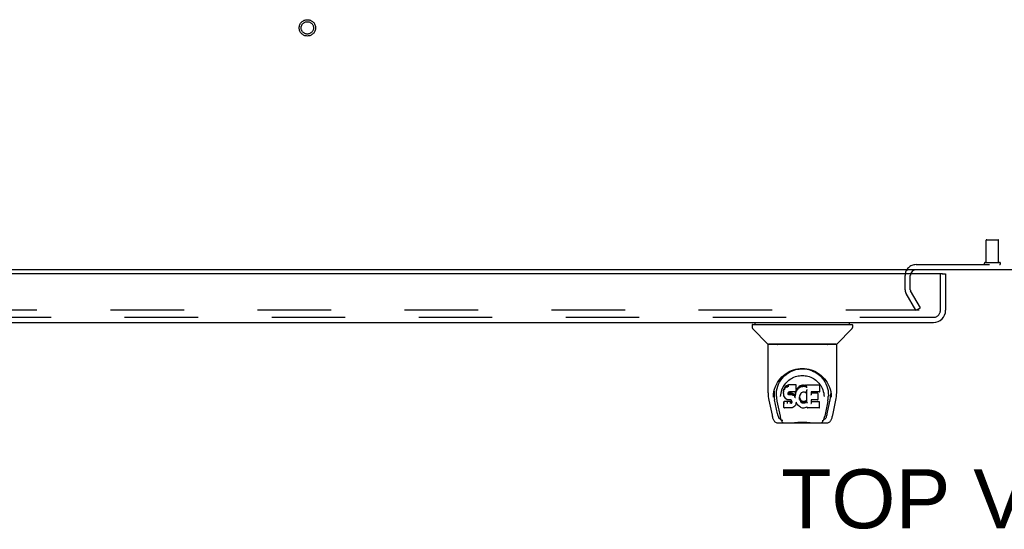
# Model space of a CAD drawing. Header units: inches. Extents: x 0 to 268, y 0 to 174.
# Tile 77 of 88: x 74 to 93, y 136 to 147. Entities that reach past the tile are written whole.
import ezdxf

# ---------------------------------------------------------------- set-up
doc = ezdxf.new("R2010")
doc.units = ezdxf.units.IN
doc.header["$LTSCALE"] = 14.749625
doc.header["$MEASUREMENT"] = 0
doc.linetypes.add('HIDDEN', pattern=[0.2, 0.1, -0.1])
doc.layers.get('0').update_dxf_attribs({"linetype": 'CONTINUOUS'})
for name, color, linetype in [('DEFAULT_2', 8, 'HIDDEN'), ('DIMENSIONS', 7, 'CONTINUOUS'), ('LEFTHAND_DOOR_ASSEMBLY', 7, 'CONTINUOUS')]:
    doc.layers.add(name, color=color, linetype=linetype)
doc.styles.get("Standard").update_dxf_attribs({"font": 'arial.ttf'})

msp = doc.modelspace()

# ---------------------------------------------------------------- linework, layer by layer
at = {"color": 3, "linetype": 'Continuous'}
msp.add_line((131.856, 141.539), (54.21, 141.539), dxfattribs=at)
msp.add_arc((91.502, 141.424), 0.115, 115.2249, 161.7477, dxfattribs=at)
at = {"layer": 'DEFAULT_2', "color": 8, "linetype": 'HIDDEN'}
for p, q in [((92.909, 141.686), (92.909, 142.133)), ((92.919, 142.143), (93.147, 142.143)), ((93.157, 141.686), (93.157, 142.133)), ((91.502, 141.643), (94.564, 141.643)), ((92.891, 141.686), (93.175, 141.686)), ((91.283, 141.135), (91.283, 141.424)), ((91.387, 141.135), (91.387, 141.424)), ((91.498, 140.727), (91.302, 141.067)), ((91.588, 140.779), (91.392, 141.119)), ((91.565, 140.727), (57.115, 140.727)), ((91.498, 140.727), (91.588, 140.779))]:
    msp.add_line(p, q, dxfattribs=at)
for radius in [0.164, 0.124]:
    msp.add_circle((79.29, 146.393), radius, dxfattribs=at)
for centre, radius, start, end in [((92.919, 142.133), 0.01, 90, 180), ((93.147, 142.133), 0.01, 0, 90), ((91.502, 141.424), 0.219, 90, 180), ((92.891, 141.665), 0.0215, 90, 270), ((93.175, 141.665), 0.0215, 270, 90), ((91.502, 141.424), 0.115, 161.7477, 180), ((91.502, 141.424), 0.115, 90, 115.2249), ((91.42, 141.135), 0.137, 180, 210), ((91.42, 141.135), 0.033, 180, 210)]:
    msp.add_arc(centre, radius, start, end, dxfattribs=at)
at = {"layer": 'LEFTHAND_DOOR_ASSEMBLY', "color": 3, "linetype": 'Continuous'}
for p, q in [((92.034, 141.46), (56.2, 141.46)), ((92.096, 141.46), (92.096, 140.728)), ((56.155, 140.481), (91.849, 140.481))]:
    msp.add_line(p, q, dxfattribs=at)
at = {"layer": 'LEFTHAND_DOOR_ASSEMBLY', "color": 8, "linetype": 'HIDDEN'}
for p, q in [((91.992, 140.728), (91.992, 141.46)), ((91.849, 140.585), (56.155, 140.585))]:
    msp.add_line(p, q, dxfattribs=at)
at = {"layer": 'LEFTHAND_DOOR_ASSEMBLY', "color": 7, "linetype": 'Continuous'}
for p, q in [((92.034, 141.46), (92.096, 141.46)), ((88.276, 140.442), (88.276, 140.481)), ((90.166, 140.442), (90.166, 140.481)), ((88.217, 140.434), (88.217, 140.38)), ((88.225, 140.442), (90.217, 140.442)), ((88.523, 140.057), (88.228, 140.352)), ((89.918, 140.057), (90.213, 140.352)), ((90.225, 140.434), (90.225, 140.38)), ((88.532, 139.069), (88.532, 140.033)), ((89.902, 140.04), (88.54, 140.04)), ((89.898, 140.048), (88.544, 140.048)), ((88.606, 140.048), (88.604, 140.044)), ((89.838, 140.044), (89.836, 140.048)), ((89.838, 140.044), (89.838, 140.044)), ((89.91, 139.069), (89.91, 140.033)), ((88.788, 139.324), (88.813, 139.358)), ((88.643, 139.042), (88.651, 139.096)), ((88.653, 139.102), (88.652, 139.048)), ((88.845, 139.122), (88.844, 139.097)), ((88.844, 139.062), (88.844, 139.097)), ((88.85, 139.147), (88.845, 139.122)), ((88.846, 139.087), (88.845, 139.122)), ((88.86, 139.171), (88.85, 139.147)), ((88.851, 139.112), (88.85, 139.147)), ((88.875, 139.193), (88.86, 139.171)), ((88.861, 139.136), (88.86, 139.171)), ((88.885, 139.203), (88.875, 139.193)), ((88.875, 139.157), (88.875, 139.193)), ((88.896, 139.21), (88.885, 139.203)), ((88.885, 139.166), (88.885, 139.203)), ((88.919, 139.221), (88.896, 139.21)), ((88.896, 139.174), (88.896, 139.21)), ((88.945, 139.229), (88.919, 139.221)), ((88.919, 139.184), (88.919, 139.221)), ((88.936, 139.078), (88.934, 139.065)), ((88.935, 139.039), (88.936, 139.074)), ((88.938, 139.082), (88.936, 139.078)), ((88.939, 139.071), (88.936, 139.074)), ((88.941, 139.084), (88.938, 139.081)), ((88.938, 139.035), (88.939, 139.071)), ((88.942, 139.068), (88.939, 139.071)), ((88.952, 139.087), (88.941, 139.084)), ((89.098, 139.229), (88.945, 139.229)), ((88.945, 139.192), (88.945, 139.229)), ((88.945, 139.192), (88.945, 139.191)), ((88.966, 139.088), (88.952, 139.087)), ((88.966, 139.089), (88.966, 139.088)), ((89.079, 139.088), (88.966, 139.088)), ((89.091, 139.089), (89.079, 139.088)), ((89.079, 139.088), (89.079, 139.089)), ((89.085, 139.077), (89.081, 139.055)), ((89.088, 139.089), (89.085, 139.077)), ((89.086, 139.043), (89.085, 139.077)), ((89.095, 139.101), (89.091, 139.09)), ((89.092, 139.065), (89.091, 139.091)), ((89.097, 139.116), (89.095, 139.102)), ((89.095, 139.102), (89.095, 139.101)), ((89.097, 139.194), (89.098, 139.229)), ((89.098, 139.14), (89.097, 139.116)), ((89.1, 139.122), (89.097, 139.113)), ((89.097, 139.116), (89.097, 139.116)), ((89.099, 139.174), (89.098, 139.229)), ((89.098, 139.14), (89.099, 139.174)), ((89.111, 139.142), (89.1, 139.122)), ((89.1, 139.086), (89.1, 139.122)), ((89.124, 139.162), (89.111, 139.142)), ((89.112, 139.107), (89.111, 139.142)), ((89.139, 139.179), (89.124, 139.162)), ((89.125, 139.126), (89.124, 139.162)), ((89.157, 139.196), (89.139, 139.179)), ((89.14, 139.143), (89.139, 139.179)), ((89.176, 139.21), (89.157, 139.196)), ((89.157, 139.16), (89.157, 139.196)), ((89.199, 139.22), (89.176, 139.21)), ((89.177, 139.174), (89.176, 139.21)), ((89.206, 139.074), (89.197, 139.068)), ((89.222, 139.225), (89.199, 139.22)), ((89.199, 139.183), (89.199, 139.22)), ((89.23, 139.084), (89.206, 139.074)), ((89.246, 139.228), (89.222, 139.225)), ((89.222, 139.189), (89.222, 139.225)), ((89.223, 139.187), (89.222, 139.189)), ((89.241, 139.087), (89.23, 139.084)), ((89.252, 139.087), (89.241, 139.087)), ((89.246, 139.228), (89.27, 139.227)), ((89.246, 139.191), (89.246, 139.228)), ((89.246, 139.19), (89.246, 139.191)), ((89.263, 139.084), (89.252, 139.087)), ((89.275, 139.08), (89.263, 139.084)), ((89.283, 139.225), (89.27, 139.227)), ((89.27, 139.19), (89.27, 139.227)), ((89.27, 139.189), (89.27, 139.19)), ((89.296, 139.221), (89.283, 139.225)), ((89.283, 139.189), (89.283, 139.225)), ((89.309, 139.127), (89.293, 139.087)), ((89.295, 139.184), (89.296, 139.221)), ((89.308, 139.213), (89.296, 139.221)), ((89.556, 139.227), (89.307, 139.227)), ((89.308, 139.178), (89.307, 139.227)), ((89.31, 139.128), (89.309, 139.128)), ((89.314, 138.875), (89.309, 139.127)), ((89.311, 139.134), (89.31, 139.132)), ((89.31, 139.132), (89.31, 139.131)), ((89.31, 139.131), (89.31, 139.13)), ((89.31, 139.13), (89.31, 139.129)), ((89.31, 139.129), (89.31, 139.129)), ((89.31, 139.129), (89.31, 139.128)), ((89.31, 139.128), (89.31, 139.128)), ((89.31, 139.128), (89.31, 139.128)), ((89.311, 139.135), (89.311, 139.134)), ((89.556, 139.088), (89.398, 139.088)), ((89.399, 139.088), (89.398, 139.03)), ((89.57, 139.102), (89.572, 139.211)), ((89.572, 139.241), (89.589, 139.217)), ((89.777, 139.147), (89.79, 139.096)), ((89.789, 139.102), (89.789, 139.048)), ((88.547, 138.926), (88.612, 138.62)), ((88.639, 138.984), (88.643, 139.042)), ((88.639, 138.985), (88.639, 138.984)), ((88.72, 138.652), (88.664, 138.929)), ((88.7, 138.995), (88.702, 138.969)), ((88.71, 138.905), (88.773, 138.601)), ((88.785, 138.998), (88.785, 138.998)), ((88.844, 139.062), (88.844, 139.062)), ((88.846, 139.038), (88.844, 139.062)), ((88.846, 139.038), (88.846, 139.037)), ((88.85, 139.013), (88.846, 139.037)), ((88.86, 138.989), (88.85, 139.013)), ((88.85, 139.013), (88.85, 139.013)), ((88.858, 138.896), (88.85, 138.888)), ((88.852, 138.775), (88.85, 138.888)), ((88.92, 138.897), (88.858, 138.896)), ((88.858, 138.86), (88.858, 138.896)), ((88.873, 138.968), (88.86, 138.989)), ((88.86, 138.989), (88.86, 138.989)), ((88.873, 138.968), (88.874, 138.968)), ((88.891, 138.95), (88.874, 138.968)), ((88.912, 138.936), (88.891, 138.95)), ((88.891, 138.95), (88.891, 138.95)), ((88.925, 138.931), (88.912, 138.936)), ((88.912, 138.936), (88.912, 138.936)), ((88.98, 138.897), (88.92, 138.897)), ((88.92, 138.86), (88.92, 138.897)), ((88.938, 138.929), (88.925, 138.931)), ((88.934, 139.065), (88.933, 139.051)), ((88.934, 139.045), (88.934, 139.063)), ((88.986, 138.929), (88.938, 138.929)), ((88.954, 139.065), (88.942, 139.068)), ((88.942, 139.032), (88.942, 139.068)), ((88.953, 139.027), (88.954, 139.028)), ((88.977, 139.065), (88.954, 139.065)), ((88.954, 139.028), (88.954, 139.065)), ((89.002, 139.064), (88.977, 139.065)), ((88.977, 139.029), (88.977, 139.065)), ((88.977, 139.027), (88.977, 139.029)), ((88.994, 138.898), (88.98, 138.897)), ((88.98, 138.86), (88.98, 138.897)), ((88.992, 138.928), (88.986, 138.929)), ((88.986, 138.929), (88.986, 138.929)), ((88.997, 138.926), (88.992, 138.928)), ((88.999, 138.901), (88.994, 138.898)), ((88.994, 138.861), (88.994, 138.898)), ((89.002, 138.923), (88.997, 138.926)), ((89.003, 138.905), (88.999, 138.901)), ((88.999, 138.864), (88.999, 138.901)), ((89.001, 139.026), (89.002, 139.027)), ((89.027, 139.059), (89.002, 139.064)), ((89.002, 139.027), (89.002, 139.064)), ((89.006, 138.918), (89.002, 138.923)), ((89.009, 138.912), (89.003, 138.905)), ((89.004, 138.869), (89.003, 138.905)), ((89.012, 138.906), (89.006, 138.918)), ((89.012, 138.881), (89.011, 138.906)), ((89.014, 138.893), (89.012, 138.906)), ((89.014, 138.887), (89.014, 138.896)), ((89.039, 139.053), (89.027, 139.059)), ((89.027, 139.022), (89.027, 139.059)), ((89.05, 139.045), (89.039, 139.053)), ((89.039, 139.016), (89.039, 139.053)), ((89.069, 139.027), (89.05, 139.045)), ((89.05, 139.009), (89.05, 139.045)), ((89.068, 138.991), (89.069, 139.027)), ((89.078, 139.012), (89.069, 139.027)), ((89.081, 139.055), (89.078, 139.012)), ((89.078, 138.976), (89.078, 139.012)), ((89.08, 138.969), (89.079, 138.97)), ((89.082, 139.02), (89.081, 139.055)), ((89.097, 138.873), (89.091, 138.849)), ((89.097, 138.884), (89.097, 138.885)), ((89.097, 138.885), (89.097, 138.885)), ((89.097, 138.883), (89.097, 138.884)), ((89.098, 138.883), (89.097, 138.883)), ((89.097, 138.883), (89.097, 138.883)), ((89.098, 138.881), (89.097, 138.873)), ((89.097, 138.873), (89.097, 138.873)), ((89.118, 138.845), (89.098, 138.881)), ((89.164, 138.99), (89.162, 138.964)), ((89.163, 138.951), (89.164, 138.986)), ((89.167, 139.016), (89.164, 138.99)), ((89.164, 138.986), (89.164, 138.99)), ((89.167, 138.974), (89.164, 138.986)), ((89.166, 138.939), (89.167, 138.974)), ((89.171, 139.027), (89.167, 139.015)), ((89.176, 138.95), (89.167, 138.974)), ((89.176, 139.037), (89.171, 139.027)), ((89.19, 139.06), (89.176, 139.037)), ((89.188, 138.928), (89.176, 138.95)), ((89.176, 138.915), (89.176, 138.95)), ((89.196, 138.918), (89.188, 138.928)), ((89.188, 138.892), (89.188, 138.928)), ((89.197, 139.068), (89.19, 139.06)), ((89.206, 138.91), (89.196, 138.918)), ((89.196, 138.882), (89.196, 138.918)), ((89.205, 138.874), (89.206, 138.91)), ((89.216, 138.903), (89.206, 138.91)), ((89.227, 138.898), (89.216, 138.903)), ((89.216, 138.867), (89.216, 138.903)), ((89.239, 138.896), (89.227, 138.898)), ((89.227, 138.862), (89.227, 138.898)), ((89.239, 138.896), (89.252, 138.896)), ((89.239, 138.859), (89.239, 138.896)), ((89.264, 138.898), (89.252, 138.896)), ((89.252, 138.859), (89.252, 138.896)), ((89.276, 138.902), (89.264, 138.898)), ((89.264, 138.861), (89.264, 138.898)), ((89.287, 138.907), (89.276, 138.902)), ((89.276, 138.865), (89.276, 138.902)), ((89.297, 138.914), (89.287, 138.907)), ((89.287, 138.87), (89.287, 138.907)), ((89.298, 138.878), (89.297, 138.914)), ((89.398, 138.932), (89.396, 138.858)), ((89.525, 138.932), (89.397, 138.932)), ((89.557, 138.893), (89.397, 138.893)), ((89.525, 139.065), (89.399, 139.065)), ((89.537, 138.944), (89.539, 139.051)), ((89.565, 138.776), (89.567, 138.882)), ((89.654, 139.029), (89.656, 138.998)), ((89.656, 138.998), (89.656, 138.998)), ((89.731, 138.902), (89.669, 138.601)), ((89.721, 138.652), (89.778, 138.929)), ((89.802, 138.984), (89.802, 138.985)), ((89.83, 138.62), (89.895, 138.926)), ((88.859, 138.768), (88.852, 138.774)), ((89.005, 138.768), (88.859, 138.768)), ((88.859, 138.768), (88.859, 138.768)), ((88.92, 138.86), (88.92, 138.858)), ((88.98, 138.86), (88.981, 138.859)), ((89.018, 138.769), (89.005, 138.768)), ((89.005, 138.768), (89.005, 138.768)), ((89.03, 138.774), (89.018, 138.769)), ((89.051, 138.788), (89.03, 138.774)), ((89.03, 138.774), (89.03, 138.774)), ((89.068, 138.805), (89.051, 138.788)), ((89.051, 138.788), (89.051, 138.788)), ((89.076, 138.815), (89.068, 138.805)), ((89.068, 138.805), (89.068, 138.805)), ((89.081, 138.827), (89.076, 138.815)), ((89.076, 138.815), (89.076, 138.815)), ((89.091, 138.849), (89.081, 138.827)), ((89.081, 138.827), (89.081, 138.827)), ((89.091, 138.849), (89.091, 138.849)), ((89.131, 138.827), (89.118, 138.845)), ((89.118, 138.845), (89.118, 138.845)), ((89.147, 138.81), (89.131, 138.827)), ((89.131, 138.827), (89.131, 138.827)), ((89.164, 138.795), (89.147, 138.81)), ((89.147, 138.81), (89.147, 138.81)), ((89.182, 138.781), (89.164, 138.795)), ((89.164, 138.795), (89.164, 138.795)), ((89.192, 138.775), (89.182, 138.781)), ((89.182, 138.781), (89.182, 138.781)), ((89.203, 138.772), (89.192, 138.775)), ((89.192, 138.775), (89.192, 138.775)), ((89.225, 138.766), (89.203, 138.772)), ((89.248, 138.764), (89.225, 138.766)), ((89.239, 138.858), (89.239, 138.859)), ((89.271, 138.767), (89.248, 138.764)), ((89.248, 138.764), (89.248, 138.764)), ((89.252, 138.858), (89.252, 138.859)), ((89.293, 138.774), (89.271, 138.767)), ((89.312, 138.785), (89.293, 138.774)), ((89.293, 138.774), (89.293, 138.774)), ((89.318, 138.785), (89.312, 138.785)), ((89.316, 138.866), (89.315, 138.868)), ((89.317, 138.776), (89.317, 138.785)), ((89.557, 138.768), (89.326, 138.768)), ((88.779, 138.544), (88.786, 138.544)), ((88.786, 138.544), (88.789, 138.536)), ((88.79, 138.533), (88.789, 138.536)), ((89.652, 138.533), (89.653, 138.536)), ((89.653, 138.536), (89.655, 138.544)), ((89.655, 138.544), (89.662, 138.544)), ((88.736, 138.466), (89.706, 138.466)), ((88.95, 138.466), (88.974, 138.466)), ((88.998, 138.466), (88.996, 138.468)), ((89.443, 138.466), (89.445, 138.468))]:
    msp.add_line(p, q, dxfattribs=at)
for points in [[(88.603, 140.043), (88.602, 140.042), (88.602, 140.042), (88.602, 140.041), (88.601, 140.041), (88.602, 140.04)], [(88.604, 140.044), (88.603, 140.043), (88.603, 140.043)], [(89.839, 140.043), (89.838, 140.043), (89.838, 140.044)], [(89.84, 140.04), (89.84, 140.041), (89.84, 140.041), (89.84, 140.042), (89.839, 140.042), (89.839, 140.043)], [(88.651, 139.096), (88.664, 139.147), (88.681, 139.195), (88.701, 139.24), (88.724, 139.281), (88.75, 139.32), (88.778, 139.355), (88.809, 139.389), (88.842, 139.42), (88.878, 139.448), (88.917, 139.474), (88.958, 139.497), (89, 139.516), (89.044, 139.532), (89.088, 139.544), (89.133, 139.553), (89.177, 139.558), (89.221, 139.56), (89.265, 139.558), (89.309, 139.553), (89.354, 139.544), (89.398, 139.532), (89.441, 139.516), (89.484, 139.497), (89.525, 139.474), (89.563, 139.448), (89.599, 139.419), (89.633, 139.388), (89.664, 139.355), (89.692, 139.319), (89.717, 139.281), (89.74, 139.24), (89.76, 139.195), (89.777, 139.147)], [(88.869, 139.417), (88.898, 139.442), (88.929, 139.464), (88.96, 139.484)], [(88.96, 139.484), (88.992, 139.501), (89.024, 139.515), (89.057, 139.527)], [(89.057, 139.527), (89.089, 139.537), (89.122, 139.544), (89.154, 139.549), (89.187, 139.552), (89.22, 139.554), (89.252, 139.553), (89.285, 139.55), (89.317, 139.545), (89.35, 139.537)], [(89.35, 139.537), (89.382, 139.528), (89.414, 139.516), (89.446, 139.502)], [(89.446, 139.502), (89.478, 139.486), (89.509, 139.467), (89.54, 139.445), (89.57, 139.42), (89.598, 139.392), (89.625, 139.361), (89.651, 139.327), (89.674, 139.29), (89.695, 139.249), (89.713, 139.206), (89.726, 139.161), (89.736, 139.115), (89.742, 139.067)], [(88.7, 138.995), (88.699, 139.019), (88.7, 139.066), (88.705, 139.112), (88.715, 139.159), (88.728, 139.204), (88.745, 139.246), (88.765, 139.287), (88.788, 139.324)], [(88.813, 139.358), (88.84, 139.389), (88.869, 139.417)], [(88.853, 139.216), (88.869, 139.241), (88.888, 139.264), (88.907, 139.286), (88.928, 139.306), (88.951, 139.325), (88.975, 139.343), (89, 139.359), (89.026, 139.373), (89.053, 139.385), (89.081, 139.396), (89.109, 139.404), (89.137, 139.411), (89.165, 139.415), (89.193, 139.418), (89.221, 139.419), (89.248, 139.418), (89.276, 139.415), (89.304, 139.411), (89.332, 139.404), (89.36, 139.396), (89.388, 139.385), (89.415, 139.373), (89.442, 139.359), (89.467, 139.343), (89.491, 139.325), (89.513, 139.306), (89.534, 139.286), (89.554, 139.264), (89.572, 139.241)], [(88.532, 139.069), (88.533, 139.036), (88.536, 138.996), (88.541, 138.956), (88.547, 138.925)], [(88.793, 139.066), (88.801, 139.1), (88.811, 139.133), (88.824, 139.163)], [(88.824, 139.163), (88.837, 139.19), (88.853, 139.216)], [(88.846, 139.087), (88.846, 139.087), (88.846, 139.086), (88.847, 139.086), (88.847, 139.086), (88.847, 139.086), (88.848, 139.086)], [(88.851, 139.112), (88.851, 139.111), (88.851, 139.111), (88.852, 139.111), (88.852, 139.111), (88.852, 139.11), (88.853, 139.11)], [(88.861, 139.136), (88.861, 139.135), (88.861, 139.135), (88.861, 139.135), (88.862, 139.135), (88.862, 139.135), (88.862, 139.134)], [(88.875, 139.157), (88.875, 139.157), (88.876, 139.157), (88.876, 139.156), (88.876, 139.156), (88.876, 139.156), (88.877, 139.156)], [(88.885, 139.166), (88.885, 139.166), (88.885, 139.166), (88.886, 139.166), (88.886, 139.165), (88.886, 139.165), (88.886, 139.165)], [(88.896, 139.174), (88.896, 139.174), (88.896, 139.173), (88.897, 139.173), (88.897, 139.173), (88.897, 139.173), (88.897, 139.172)], [(88.919, 139.184), (88.919, 139.184), (88.919, 139.184), (88.92, 139.184), (88.92, 139.183), (88.92, 139.183), (88.92, 139.183)], [(88.934, 139.077), (88.935, 139.077), (88.935, 139.077), (88.936, 139.077), (88.936, 139.078), (88.936, 139.078)], [(88.936, 139.081), (88.937, 139.081), (88.937, 139.081), (88.938, 139.081), (88.938, 139.081)], [(88.94, 139.084), (88.94, 139.084), (88.94, 139.084), (88.941, 139.084), (88.941, 139.084)], [(88.952, 139.088), (88.952, 139.087), (88.952, 139.087), (88.952, 139.087)], [(89.091, 139.089), (89.09, 139.089), (89.09, 139.089), (89.09, 139.09), (89.09, 139.09)], [(89.091, 139.09), (89.091, 139.089), (89.091, 139.089), (89.091, 139.089)], [(89.095, 139.101), (89.095, 139.101), (89.095, 139.101), (89.094, 139.101), (89.094, 139.101), (89.093, 139.101)], [(89.096, 139.192), (89.096, 139.192), (89.096, 139.192), (89.096, 139.192), (89.096, 139.191), (89.095, 139.191), (89.095, 139.191)], [(89.097, 139.116), (89.097, 139.116), (89.097, 139.115), (89.096, 139.115), (89.096, 139.115), (89.095, 139.115), (89.095, 139.115)], [(89.098, 139.14), (89.098, 139.14), (89.098, 139.139), (89.098, 139.139), (89.097, 139.139), (89.097, 139.139), (89.096, 139.139)], [(89.102, 139.085), (89.102, 139.085), (89.102, 139.085), (89.101, 139.085), (89.101, 139.086), (89.101, 139.086), (89.1, 139.086)], [(89.113, 139.105), (89.113, 139.105), (89.113, 139.106), (89.112, 139.106), (89.112, 139.106), (89.112, 139.106), (89.112, 139.107)], [(89.126, 139.124), (89.126, 139.125), (89.126, 139.125), (89.125, 139.125), (89.125, 139.125), (89.125, 139.125), (89.125, 139.126)], [(89.141, 139.142), (89.141, 139.142), (89.141, 139.142), (89.141, 139.143), (89.14, 139.143), (89.14, 139.143), (89.14, 139.143)], [(89.158, 139.158), (89.158, 139.158), (89.158, 139.159), (89.157, 139.159), (89.157, 139.159), (89.157, 139.159), (89.157, 139.16)], [(89.178, 139.172), (89.177, 139.172), (89.177, 139.173), (89.177, 139.173), (89.177, 139.173), (89.177, 139.173), (89.177, 139.174)], [(89.2, 139.182), (89.199, 139.182), (89.199, 139.182), (89.199, 139.183), (89.199, 139.183), (89.199, 139.183), (89.199, 139.183)], [(89.206, 139.074), (89.206, 139.074), (89.206, 139.075), (89.205, 139.075)], [(89.23, 139.084), (89.23, 139.084), (89.229, 139.084), (89.229, 139.085)], [(89.241, 139.087), (89.241, 139.087), (89.241, 139.087), (89.24, 139.088)], [(89.252, 139.087), (89.252, 139.087), (89.252, 139.087), (89.252, 139.087)], [(89.263, 139.084), (89.263, 139.084), (89.264, 139.084), (89.264, 139.085)], [(89.275, 139.08), (89.275, 139.079), (89.277, 139.079), (89.279, 139.079), (89.281, 139.079), (89.284, 139.079), (89.286, 139.08), (89.288, 139.081), (89.289, 139.082), (89.291, 139.083), (89.292, 139.085), (89.293, 139.087), (89.293, 139.087)], [(89.276, 139.08), (89.275, 139.08), (89.275, 139.08), (89.275, 139.08)], [(89.282, 139.187), (89.282, 139.187), (89.282, 139.188), (89.282, 139.188), (89.282, 139.188), (89.283, 139.188), (89.283, 139.189)], [(89.295, 139.183), (89.295, 139.183), (89.295, 139.183), (89.295, 139.184), (89.295, 139.184), (89.295, 139.184), (89.295, 139.184)], [(89.31, 139.189), (89.31, 139.189), (89.31, 139.189), (89.309, 139.19), (89.309, 139.19), (89.309, 139.19), (89.309, 139.19)], [(89.31, 139.173), (89.31, 139.173), (89.31, 139.174), (89.309, 139.174), (89.309, 139.175), (89.309, 139.175), (89.309, 139.176)], [(89.309, 139.128), (89.309, 139.128), (89.309, 139.127)], [(89.309, 139.127), (89.309, 139.127), (89.309, 139.127), (89.309, 139.127)], [(89.397, 139.089), (89.397, 139.089), (89.398, 139.088), (89.398, 139.088), (89.398, 139.088), (89.398, 139.088), (89.398, 139.088)], [(89.556, 139.088), (89.557, 139.088), (89.56, 139.089), (89.562, 139.089), (89.564, 139.09), (89.566, 139.092), (89.567, 139.093), (89.569, 139.096), (89.57, 139.098), (89.57, 139.1), (89.57, 139.102)], [(89.589, 139.217), (89.604, 139.19), (89.618, 139.163)], [(89.618, 139.163), (89.63, 139.133), (89.641, 139.101), (89.649, 139.066), (89.654, 139.029)], [(89.79, 139.096), (89.799, 139.042), (89.802, 138.984)], [(89.895, 138.925), (89.9, 138.956), (89.906, 138.995), (89.909, 139.035), (89.91, 139.069)], [(88.652, 139.048), (88.653, 139.013), (88.657, 138.969), (88.664, 138.929)], [(88.702, 138.969), (88.704, 138.949), (88.707, 138.926), (88.71, 138.905)], [(88.785, 138.998), (88.787, 139.029), (88.793, 139.066)], [(88.844, 139.062), (88.845, 139.062), (88.845, 139.062), (88.845, 139.061), (88.846, 139.061), (88.846, 139.061), (88.846, 139.061)], [(88.846, 139.037), (88.846, 139.037), (88.846, 139.037), (88.846, 139.037), (88.847, 139.036), (88.847, 139.036), (88.848, 139.036)], [(88.85, 139.013), (88.85, 139.012), (88.851, 139.012), (88.851, 139.012), (88.852, 139.012), (88.852, 139.012)], [(88.86, 138.989), (88.86, 138.989), (88.86, 138.989), (88.861, 138.989), (88.861, 138.989)], [(88.874, 138.968), (88.874, 138.968), (88.874, 138.968), (88.874, 138.968), (88.875, 138.968), (88.875, 138.968)], [(88.891, 138.95), (88.891, 138.95), (88.892, 138.949), (88.892, 138.95), (88.892, 138.95)], [(88.912, 138.936), (88.913, 138.936), (88.913, 138.936), (88.913, 138.936)], [(88.925, 138.931), (88.925, 138.931), (88.925, 138.931), (88.925, 138.932)], [(88.931, 139.049), (88.932, 139.049), (88.932, 139.05), (88.933, 139.05), (88.933, 139.05), (88.933, 139.05), (88.933, 139.051)], [(88.932, 139.064), (88.933, 139.064), (88.933, 139.064), (88.934, 139.064), (88.934, 139.064), (88.934, 139.065), (88.934, 139.065)], [(88.932, 139.043), (88.932, 139.043), (88.933, 139.043), (88.933, 139.043), (88.933, 139.044), (88.934, 139.044), (88.934, 139.044)], [(88.934, 139.038), (88.934, 139.038), (88.934, 139.038), (88.935, 139.038), (88.935, 139.038), (88.935, 139.039), (88.935, 139.039)], [(88.937, 139.033), (88.937, 139.033), (88.937, 139.034), (88.937, 139.034), (88.938, 139.034), (88.938, 139.034), (88.938, 139.034)], [(88.938, 138.929), (88.938, 138.929), (88.938, 138.929), (88.938, 138.93)], [(88.941, 139.03), (88.941, 139.03), (88.941, 139.03), (88.942, 139.031), (88.942, 139.031), (88.942, 139.031), (88.942, 139.031)], [(88.992, 138.928), (88.992, 138.928), (88.992, 138.928), (88.992, 138.929)], [(88.997, 138.926), (88.998, 138.926), (88.998, 138.926), (88.998, 138.927)], [(89.002, 138.923), (89.002, 138.923), (89.002, 138.923), (89.003, 138.923), (89.003, 138.923)], [(89.006, 138.918), (89.006, 138.918), (89.006, 138.918), (89.007, 138.918), (89.008, 138.918)], [(89.012, 138.906), (89.012, 138.906), (89.012, 138.906), (89.013, 138.906), (89.013, 138.905), (89.014, 138.905)], [(89.012, 138.88), (89.012, 138.88), (89.012, 138.88), (89.013, 138.88), (89.013, 138.879), (89.013, 138.879), (89.014, 138.879)], [(89.014, 138.893), (89.014, 138.892), (89.015, 138.892), (89.015, 138.892), (89.015, 138.892), (89.016, 138.892), (89.016, 138.891)], [(89.014, 138.886), (89.014, 138.886), (89.014, 138.886), (89.014, 138.885), (89.015, 138.885), (89.015, 138.885), (89.016, 138.885)], [(89.026, 139.021), (89.026, 139.021), (89.026, 139.021), (89.026, 139.021), (89.027, 139.021), (89.027, 139.022), (89.027, 139.022)], [(89.038, 139.015), (89.038, 139.015), (89.039, 139.016), (89.039, 139.016), (89.039, 139.016), (89.039, 139.016), (89.039, 139.016)], [(89.049, 139.008), (89.049, 139.008), (89.049, 139.008), (89.05, 139.008), (89.05, 139.008), (89.05, 139.009), (89.05, 139.009)], [(89.067, 138.99), (89.067, 138.99), (89.067, 138.99), (89.067, 138.99), (89.068, 138.99), (89.068, 138.991), (89.068, 138.991)], [(89.079, 138.97), (89.079, 138.972), (89.079, 138.973), (89.079, 138.974), (89.078, 138.975)], [(89.084, 139.019), (89.084, 139.019), (89.083, 139.019), (89.083, 139.019), (89.082, 139.019), (89.082, 139.02), (89.082, 139.02)], [(89.088, 139.041), (89.087, 139.041), (89.087, 139.041), (89.087, 139.042), (89.086, 139.042), (89.086, 139.042), (89.086, 139.043)], [(89.094, 139.063), (89.093, 139.063), (89.093, 139.064), (89.093, 139.064), (89.092, 139.064), (89.092, 139.064), (89.092, 139.065)], [(89.097, 138.873), (89.097, 138.873), (89.097, 138.873), (89.097, 138.872), (89.097, 138.872), (89.096, 138.872), (89.096, 138.872)], [(89.097, 138.885), (89.097, 138.886), (89.097, 138.886)], [(89.098, 138.881), (89.098, 138.882), (89.098, 138.882), (89.098, 138.882), (89.098, 138.882), (89.098, 138.882), (89.098, 138.882), (89.098, 138.883)], [(89.098, 138.881), (89.098, 138.881), (89.098, 138.881), (89.098, 138.881), (89.098, 138.881)], [(89.162, 138.963), (89.162, 138.963), (89.162, 138.963), (89.162, 138.963), (89.161, 138.962), (89.161, 138.962), (89.16, 138.962)], [(89.163, 138.951), (89.163, 138.951), (89.163, 138.95), (89.163, 138.95), (89.162, 138.95), (89.162, 138.95), (89.161, 138.95)], [(89.164, 138.99), (89.164, 138.99), (89.163, 138.989), (89.163, 138.989), (89.163, 138.989), (89.162, 138.989), (89.162, 138.989)], [(89.166, 138.939), (89.166, 138.939), (89.166, 138.938), (89.165, 138.938), (89.165, 138.938), (89.165, 138.938), (89.164, 138.938)], [(89.167, 139.015), (89.167, 139.015), (89.167, 139.015), (89.166, 139.015), (89.166, 139.014), (89.165, 139.014)], [(89.171, 139.027), (89.171, 139.026), (89.17, 139.026), (89.17, 139.026), (89.169, 139.026), (89.169, 139.026)], [(89.175, 138.914), (89.175, 138.914), (89.175, 138.914), (89.175, 138.914), (89.174, 138.913), (89.174, 138.913), (89.174, 138.913)], [(89.176, 139.037), (89.176, 139.037), (89.176, 139.037), (89.175, 139.037), (89.175, 139.037)], [(89.186, 138.89), (89.187, 138.891), (89.187, 138.891), (89.187, 138.891), (89.188, 138.891), (89.188, 138.891), (89.188, 138.892)], [(89.19, 139.06), (89.19, 139.059), (89.19, 139.059), (89.189, 139.059), (89.189, 139.059), (89.189, 139.059)], [(89.195, 138.881), (89.195, 138.881), (89.195, 138.881), (89.195, 138.881), (89.196, 138.882), (89.196, 138.882), (89.196, 138.882)], [(89.197, 139.068), (89.197, 139.068), (89.197, 139.068), (89.196, 139.068), (89.196, 139.068)], [(89.204, 138.872), (89.204, 138.872), (89.205, 138.873), (89.205, 138.873), (89.205, 138.873), (89.205, 138.873), (89.205, 138.874)], [(89.313, 138.911), (89.312, 138.912), (89.312, 138.913), (89.311, 138.913), (89.31, 138.914), (89.309, 138.914), (89.309, 138.915), (89.308, 138.915), (89.307, 138.916), (89.306, 138.916), (89.305, 138.916), (89.305, 138.916), (89.304, 138.916)], [(89.315, 138.868), (89.315, 138.87), (89.314, 138.871), (89.314, 138.873)], [(89.396, 139.026), (89.396, 139.027), (89.396, 139.027), (89.397, 139.027), (89.397, 139.027), (89.397, 139.027), (89.397, 139.028)], [(89.396, 138.933), (89.396, 138.933), (89.396, 138.933), (89.396, 138.933), (89.397, 138.932), (89.397, 138.932), (89.397, 138.932)], [(89.525, 138.932), (89.527, 138.933), (89.529, 138.933), (89.53, 138.934), (89.532, 138.934), (89.533, 138.935), (89.534, 138.937), (89.535, 138.938), (89.536, 138.94), (89.536, 138.942), (89.537, 138.944)], [(89.731, 138.902), (89.731, 138.905), (89.732, 138.908), (89.732, 138.911), (89.733, 138.913), (89.733, 138.916), (89.734, 138.919), (89.734, 138.922), (89.735, 138.925), (89.735, 138.929), (89.736, 138.932), (89.736, 138.935), (89.737, 138.939), (89.737, 138.942), (89.738, 138.946), (89.738, 138.949), (89.738, 138.953), (89.739, 138.957), (89.739, 138.961), (89.739, 138.964), (89.74, 138.968), (89.742, 138.995)], [(89.742, 139.067), (89.743, 139.02), (89.742, 138.995)], [(89.778, 138.929), (89.784, 138.969), (89.788, 139.013), (89.789, 139.048)], [(88.851, 138.852), (88.851, 138.852), (88.851, 138.852), (88.852, 138.852), (88.852, 138.852), (88.852, 138.851), (88.853, 138.851)], [(88.852, 138.775), (88.852, 138.775), (88.852, 138.774)], [(88.852, 138.774), (88.853, 138.774), (88.853, 138.774), (88.853, 138.774), (88.854, 138.774)], [(88.858, 138.859), (88.858, 138.859), (88.859, 138.859), (88.859, 138.859), (88.859, 138.858), (88.859, 138.858), (88.859, 138.858)], [(88.859, 138.768), (88.859, 138.768), (88.86, 138.768), (88.86, 138.768), (88.86, 138.768), (88.86, 138.768), (88.86, 138.768)], [(88.994, 138.861), (88.994, 138.861), (88.994, 138.861), (88.995, 138.861), (88.995, 138.86), (88.995, 138.86), (88.995, 138.86)], [(88.999, 138.864), (88.999, 138.864), (88.999, 138.864), (88.999, 138.863), (89, 138.863), (89, 138.863), (89, 138.863)], [(89.003, 138.869), (89.004, 138.869), (89.004, 138.868), (89.004, 138.868), (89.004, 138.868), (89.005, 138.868), (89.005, 138.868)], [(89.018, 138.769), (89.018, 138.769), (89.018, 138.77), (89.017, 138.77)], [(89.03, 138.774), (89.03, 138.774), (89.029, 138.774), (89.029, 138.774)], [(89.051, 138.788), (89.05, 138.788), (89.05, 138.788), (89.05, 138.788), (89.049, 138.788)], [(89.068, 138.805), (89.068, 138.805), (89.068, 138.805), (89.068, 138.805), (89.067, 138.805), (89.067, 138.805)], [(89.076, 138.815), (89.075, 138.815), (89.075, 138.815), (89.075, 138.815), (89.074, 138.815)], [(89.081, 138.827), (89.081, 138.826), (89.081, 138.826), (89.08, 138.826), (89.08, 138.826)], [(89.091, 138.849), (89.09, 138.849), (89.09, 138.849), (89.09, 138.849), (89.089, 138.849), (89.089, 138.849)], [(89.118, 138.845), (89.118, 138.845), (89.119, 138.845), (89.119, 138.845), (89.12, 138.845)], [(89.131, 138.827), (89.131, 138.827), (89.132, 138.826), (89.132, 138.826), (89.132, 138.826), (89.133, 138.827)], [(89.147, 138.81), (89.147, 138.81), (89.147, 138.81), (89.148, 138.81), (89.148, 138.81)], [(89.164, 138.795), (89.164, 138.795), (89.164, 138.795), (89.164, 138.795), (89.165, 138.795)], [(89.182, 138.781), (89.182, 138.781), (89.182, 138.781), (89.183, 138.781), (89.183, 138.781)], [(89.192, 138.775), (89.192, 138.775), (89.193, 138.776), (89.193, 138.776)], [(89.203, 138.772), (89.203, 138.772), (89.204, 138.772), (89.204, 138.772)], [(89.215, 138.865), (89.215, 138.865), (89.215, 138.865), (89.215, 138.866), (89.215, 138.866), (89.216, 138.866), (89.216, 138.866)], [(89.225, 138.766), (89.226, 138.766), (89.226, 138.766), (89.226, 138.767)], [(89.226, 138.86), (89.226, 138.861), (89.227, 138.861), (89.227, 138.861), (89.227, 138.861), (89.227, 138.862), (89.227, 138.862)], [(89.264, 138.86), (89.264, 138.86), (89.264, 138.86), (89.264, 138.86), (89.264, 138.86), (89.264, 138.861), (89.264, 138.861)], [(89.271, 138.767), (89.271, 138.767), (89.271, 138.767), (89.271, 138.767)], [(89.277, 138.863), (89.276, 138.864), (89.276, 138.864), (89.276, 138.864), (89.276, 138.864), (89.276, 138.865), (89.276, 138.865)], [(89.288, 138.869), (89.288, 138.869), (89.288, 138.869), (89.288, 138.87), (89.288, 138.87), (89.287, 138.87), (89.287, 138.87)], [(89.292, 138.774), (89.293, 138.774), (89.293, 138.774), (89.293, 138.774)], [(89.311, 138.785), (89.311, 138.785), (89.312, 138.785), (89.312, 138.785), (89.312, 138.785), (89.312, 138.785), (89.312, 138.785)], [(89.317, 138.776), (89.317, 138.774), (89.318, 138.772), (89.319, 138.771), (89.32, 138.77), (89.322, 138.769), (89.323, 138.768), (89.325, 138.768), (89.326, 138.768)], [(89.319, 138.785), (89.319, 138.785), (89.318, 138.785), (89.318, 138.785), (89.318, 138.785), (89.318, 138.785), (89.318, 138.785)], [(89.394, 138.855), (89.394, 138.855), (89.395, 138.855), (89.395, 138.855), (89.395, 138.856), (89.395, 138.856), (89.396, 138.856)], [(89.557, 138.768), (89.558, 138.768), (89.559, 138.768), (89.561, 138.769), (89.562, 138.77), (89.563, 138.771), (89.564, 138.772), (89.565, 138.774), (89.565, 138.776)], [(88.612, 138.62), (88.615, 138.607), (88.62, 138.589), (88.625, 138.572), (88.63, 138.557), (88.636, 138.543), (88.642, 138.531), (88.648, 138.52), (88.655, 138.509), (88.663, 138.499), (88.672, 138.49), (88.683, 138.482), (88.694, 138.476), (88.706, 138.471), (88.719, 138.467)], [(88.72, 138.652), (88.724, 138.635), (88.729, 138.617), (88.734, 138.601), (88.739, 138.586), (88.745, 138.573), (88.752, 138.562), (88.759, 138.554), (88.766, 138.548), (88.773, 138.545), (88.779, 138.544)], [(88.773, 138.601), (88.775, 138.591), (88.777, 138.579), (88.78, 138.567), (88.783, 138.555), (88.786, 138.544)], [(88.826, 138.514), (88.821, 138.514), (88.816, 138.514), (88.811, 138.515), (88.807, 138.517), (88.803, 138.519), (88.799, 138.521), (88.795, 138.525), (88.793, 138.528), (88.79, 138.532), (88.79, 138.533)], [(88.79, 138.533), (88.796, 138.521), (88.802, 138.51), (88.809, 138.5), (88.816, 138.491), (88.823, 138.484), (88.831, 138.477), (88.839, 138.472), (88.849, 138.468), (88.858, 138.466), (88.865, 138.466)], [(88.974, 138.466), (89.003, 138.468), (89.032, 138.47), (89.063, 138.473), (89.093, 138.476), (89.125, 138.478), (89.156, 138.48), (89.189, 138.481), (89.221, 138.482), (89.253, 138.481), (89.285, 138.48), (89.317, 138.478), (89.348, 138.476), (89.379, 138.473), (89.409, 138.47), (89.438, 138.468)], [(88.995, 138.468), (89.019, 138.47), (89.045, 138.472), (89.072, 138.475), (89.101, 138.478), (89.13, 138.48), (89.16, 138.482), (89.19, 138.483), (89.221, 138.484), (89.251, 138.483), (89.281, 138.482), (89.311, 138.48), (89.341, 138.478), (89.369, 138.475), (89.396, 138.472), (89.422, 138.47)], [(89.576, 138.466), (89.583, 138.466), (89.593, 138.468), (89.603, 138.472), (89.611, 138.477), (89.619, 138.484), (89.626, 138.491), (89.633, 138.5), (89.64, 138.51), (89.646, 138.521), (89.652, 138.533)], [(89.615, 138.514), (89.62, 138.514), (89.625, 138.514), (89.63, 138.515), (89.635, 138.517), (89.639, 138.519), (89.643, 138.521), (89.646, 138.525), (89.649, 138.528), (89.651, 138.532), (89.652, 138.533)], [(89.655, 138.544), (89.658, 138.555), (89.661, 138.567), (89.664, 138.579), (89.667, 138.591), (89.669, 138.601)], [(89.662, 138.544), (89.668, 138.545), (89.676, 138.548), (89.683, 138.554), (89.69, 138.563), (89.696, 138.573), (89.702, 138.586), (89.708, 138.601), (89.713, 138.617), (89.718, 138.636), (89.721, 138.652)], [(89.721, 138.467), (89.734, 138.47), (89.747, 138.475), (89.758, 138.482), (89.769, 138.49), (89.778, 138.499), (89.786, 138.509), (89.793, 138.519), (89.8, 138.53), (89.806, 138.543), (89.812, 138.557), (89.817, 138.572), (89.822, 138.588), (89.827, 138.607), (89.83, 138.62)], [(88.719, 138.467), (88.733, 138.466), (88.736, 138.466)], [(88.95, 138.466), (88.972, 138.466), (88.995, 138.468)], [(89.422, 138.47), (89.447, 138.468), (89.47, 138.466), (89.491, 138.466)], [(89.438, 138.468), (89.467, 138.466), (89.491, 138.466)], [(89.706, 138.466), (89.708, 138.466), (89.721, 138.467)]]:
    msp.add_lwpolyline(points, dxfattribs=at)
at = {"layer": 'LEFTHAND_DOOR_ASSEMBLY', "color": 3, "linetype": 'Continuous'}
for centre, radius, start, end in [((92.034, 141.44), 0.02, 0, 90), ((91.849, 140.728), 0.246, 270, 360)]:
    msp.add_arc(centre, radius, start, end, dxfattribs=at)
at = {"layer": 'LEFTHAND_DOOR_ASSEMBLY', "color": 8, "linetype": 'HIDDEN'}
msp.add_arc((91.849, 140.728), 0.142, 270, 360, dxfattribs=at)
at = {"layer": 'LEFTHAND_DOOR_ASSEMBLY', "color": 7, "linetype": 'Continuous'}
for centre, radius, start, end in [((88.225, 140.434), 0.00787, 90, 180), ((88.256, 140.38), 0.0394, 180, 225), ((90.185, 140.38), 0.0394, 315, 360), ((90.217, 140.434), 0.00787, 0, 90), ((88.544, 140.078), 0.0295, 225, 270), ((89.898, 140.078), 0.0295, 270, 315), ((88.54, 140.033), 0.00787, 90, 180), ((88.714, 140.06), 0.0197, 270, 323.006), ((89.728, 140.06), 0.0197, 216.994, 270), ((89.902, 140.033), 0.00787, 0, 90)]:
    msp.add_arc(centre, radius, start, end, dxfattribs=at)
for centre, major_axis, ratio, start_param, end_param in [((88.855, 139.123), (0.004, 0.0113), 0.082603, -3.358849, -3.237788), ((88.866, 139.144), (0.00493, 0.00872), 0.139701, -3.375731, -3.231538), ((88.882, 139.165), (0.00667, 0.00805), 0.161626, -3.329134, -3.201937), ((89.095, 139.194), (-0.00006, 0.00283), 0.69468, -2.388692, -1.626091), ((89.31, 139.192), (-0.00005, 0.00283), 0.694711, -4.711973, -3.921462), ((89.31, 139.176), (-0.00119, 0.00309), 0.517372, 0.955426, 1.594301), ((89.556, 139.211), (0, 0.0161), 0.999848, -1.588252, 0), ((88.931, 139.053), (-0.00245, 0.00904), 0.086305, -3.009796, -2.851612), ((88.932, 139.045), (-0.00334, 0.00617), 0.202659, -3.013778, -2.795609), ((88.933, 139.04), (-0.0051, 0.00558), 0.236803, -3.069215, -2.893885), ((88.937, 139.035), (0.00537, -0.00361), 0.301523, 0.056707, 0.196496), ((89.016, 138.887), (0.00377, 0.00659), 0.191545, -3.454301, -3.256285), ((89.016, 138.894), (0.00243, 0.00802), 0.107328, -3.463611, -3.284363), ((89.062, 138.999), (-0.00628, 0.00793), 0.164287, -3.076154, -2.942496), ((89.08, 138.974), (-0.00129, 0.00383), 0.306196, 0.760017, 1.08509), ((89.181, 138.901), (-0.00646, 0.00915), 0.140046, -3.074302, -2.951316), ((89.304, 138.905), (0, 0.0108), 0.999848, 0, 0.641022), ((89.316, 138.872), (-0.00163, 0.00422), 0.284259, 0.65996, 1.068541), ((89.396, 139.03), (0.00005, 0.00283), 0.694711, -2.361723, -1.571213), ((89.525, 139.051), (0, 0.0133), 0.999848, -1.588252, 0), ((89.557, 138.883), (0, 0.0104), 0.999848, -1.588252, 0), ((88.853, 138.856), (0.00133, 0.0034), 0.413699, -3.931587, -3.404362), ((88.861, 138.861), (0.00243, 0.00249), 0.565489, -3.661377, -3.398136), ((89.005, 138.869), (0.00623, 0.00529), 0.230667, 2.952001, 3.091843), ((89.394, 138.858), (0.00005, 0.00283), 0.694711, -2.361723, -1.571213)]:
    msp.add_ellipse(centre, major_axis=major_axis, ratio=ratio, start_param=start_param, end_param=end_param, dxfattribs=at)

# ---------------------------------------------------------------- texts
at = {"layer": 'DIMENSIONS', "color": 2, "linetype": 'Continuous', "insert": (92.834, 137.537), "char_height": 1.1831, "width": 8.06196, "attachment_point": 2, "line_spacing_factor": 0.9}
msp.add_mtext('TOP VIEW', dxfattribs=at)

doc.saveas('drawing.dxf')
